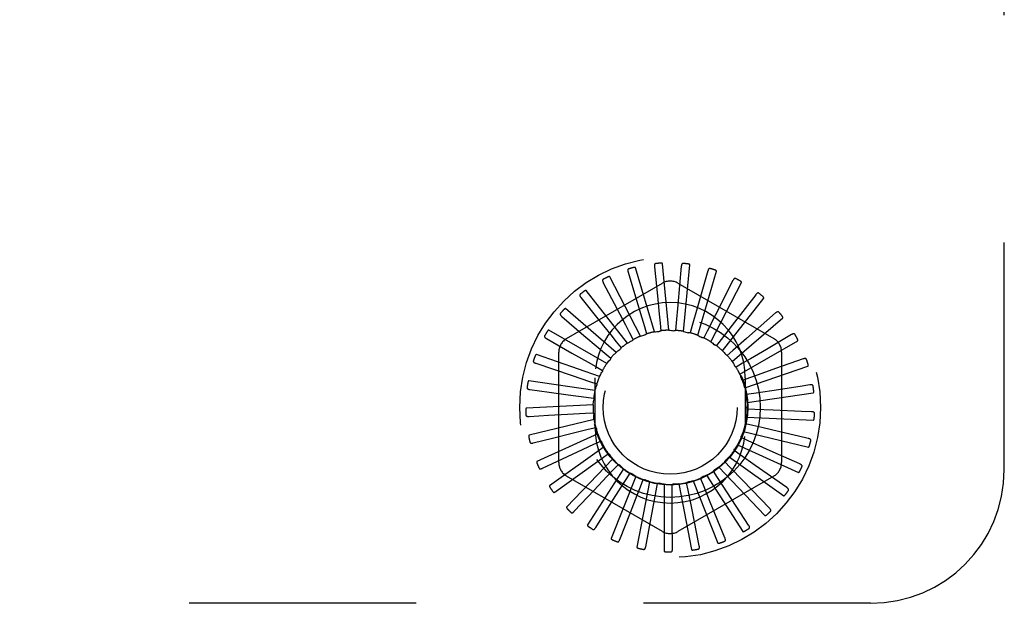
# Model space of a CAD drawing. Header units: inches. Extents: x 0 to 77.3, y 0 to 50.
# Tile 10 of 51: x 6.7 to 8.5, y 30.4 to 31.5. Entities that reach past the tile are written whole.
import ezdxf

# ---------------------------------------------------------------- set-up
doc = ezdxf.new("R2010")
doc.units = ezdxf.units.IN
doc.header["$LTSCALE"] = 4.25
doc.header["$MEASUREMENT"] = 0
doc.linetypes.add('HIDDEN', pattern=[0.2, 0.1, -0.1])
doc.layers.add('DEFAULT_2', color=8, linetype='HIDDEN')

msp = doc.modelspace()

# ---------------------------------------------------------------- linework, layer by layer
at = {"layer": 'DEFAULT_2', "color": 8, "linetype": 'HIDDEN'}
for p, q in [((8.505031, 30.620572), (8.505031, 32.370572)), ((7.850485, 30.878265), (7.815277, 30.998171)), ((7.850563, 31.000018), (7.856139, 30.945708)), ((7.87774, 30.881305), (7.865861, 31.005708)), ((7.900858, 31.000843), (7.894512, 30.929026)), ((7.905078, 30.879132), (7.916957, 31.003535)), ((7.824298, 30.870122), (7.767034, 30.981198)), ((7.801332, 30.98969), (7.817086, 30.937416)), ((7.950401, 30.992135), (7.930578, 30.922817)), ((7.93151, 30.871824), (7.966718, 30.991731)), ((7.686281, 30.865773), (7.865447, 30.969215)), ((7.754946, 30.970231), (7.780308, 30.921883)), ((7.894614, 30.969215), (8.073781, 30.865773)), ((7.956082, 30.859647), (8.013346, 30.970723)), ((7.9974, 30.974208), (7.964817, 30.909894)), ((7.713081, 30.942345), (7.747135, 30.899671)), ((7.800125, 30.85717), (7.722875, 30.955402)), ((8.040158, 30.94771), (7.995991, 30.890725)), ((7.894512, 30.929026), (7.891504, 30.895164)), ((7.977905, 30.843039), (8.055156, 30.941271)), ((7.67725, 30.90704), (7.718764, 30.871582)), ((7.778841, 30.839877), (7.684396, 30.921715)), ((7.930578, 30.922817), (7.921216, 30.890136)), ((7.964817, 30.909894), (7.949439, 30.879576)), ((8.077128, 30.9136), (8.022975, 30.866002)), ((7.831925, 30.888104), (7.836017, 30.874444)), ((7.861377, 30.894478), (7.862811, 30.880291)), ((7.891504, 30.895164), (7.890226, 30.880962)), ((7.921216, 30.890136), (7.917273, 30.876432)), ((7.995991, 30.890725), (7.975154, 30.863865)), ((7.996191, 30.822601), (8.090636, 30.904438)), ((7.761213, 30.818869), (7.652987, 30.881354)), ((7.804211, 30.87627), (7.810815, 30.863632)), ((7.949439, 30.879576), (7.942975, 30.866866)), ((8.106974, 30.873109), (8.059888, 30.845475)), ((7.648748, 30.865592), (7.696222, 30.838631)), ((7.779238, 30.859406), (7.788114, 30.848246)), ((7.808295, 30.861321), (7.808054, 30.861201)), ((7.975154, 30.863865), (7.966401, 30.852608)), ((8.022975, 30.866002), (7.99743, 30.843571)), ((8.010278, 30.799072), (8.118504, 30.861556)), ((7.74788, 30.794905), (7.629785, 30.835778)), ((7.671697, 30.63363), (7.671697, 30.840514)), ((7.757907, 30.83812), (7.768735, 30.828841)), ((7.99743, 30.843571), (7.986705, 30.834174)), ((8.088364, 30.840514), (8.088364, 30.63363)), ((7.628605, 30.819499), (7.696901, 30.7964)), ((8.015464, 30.819429), (8.003154, 30.812231)), ((8.019658, 30.773302), (8.137753, 30.814175)), ((8.128618, 30.827701), (8.077153, 30.809478)), ((7.696901, 30.7964), (7.729099, 30.785493)), ((7.740991, 30.813182), (7.753379, 30.80612)), ((7.739323, 30.76885), (7.615626, 30.786635)), ((7.729099, 30.785493), (7.7426, 30.780903)), ((7.739531, 30.698572), (7.739531, 30.792572)), ((8.028603, 30.792309), (8.015153, 30.787572)), ((8.020531, 30.792572), (8.020531, 30.698572)), ((8.141277, 30.779018), (8.122935, 30.776245)), ((7.617549, 30.770427), (7.653962, 30.765457)), ((7.653962, 30.765457), (7.688983, 30.76067)), ((7.688983, 30.76067), (7.722663, 30.756054)), ((8.036372, 30.763194), (8.022269, 30.761087)), ((8.023991, 30.746223), (8.147688, 30.764007)), ((8.069988, 30.768254), (8.036372, 30.763194)), ((8.122935, 30.776245), (8.069988, 30.768254)), ((7.735852, 30.741647), (7.611025, 30.7357)), ((7.722663, 30.756054), (7.736788, 30.754102)), ((7.61598, 30.720149), (7.652675, 30.72216)), ((7.652675, 30.72216), (7.687969, 30.724088)), ((7.687969, 30.724088), (7.721915, 30.725929)), ((7.721915, 30.725929), (7.736154, 30.726686)), ((8.03849, 30.733134), (8.024243, 30.733734)), ((8.072456, 30.731741), (8.03849, 30.733134)), ((8.125959, 30.729567), (8.072456, 30.731741)), ((8.144495, 30.728818), (8.125959, 30.729567)), ((7.737592, 30.714278), (7.616146, 30.684815)), ((8.034881, 30.703216), (8.021005, 30.706502)), ((8.023121, 30.718812), (8.147949, 30.712866)), ((7.744479, 30.687733), (7.630804, 30.635819)), ((7.659606, 30.679402), (7.693897, 30.687974)), ((7.693897, 30.687974), (7.726881, 30.696207)), ((7.726881, 30.696207), (7.740719, 30.699645)), ((8.01708, 30.692062), (8.138526, 30.6626)), ((8.120095, 30.683161), (8.085006, 30.691411)), ((7.623954, 30.670483), (7.659606, 30.679402)), ((7.706553, 30.653636), (7.737382, 30.667962)), ((7.737382, 30.667962), (7.75032, 30.673956)), ((8.006085, 30.666939), (8.119761, 30.615025)), ((8.025676, 30.674523), (8.012673, 30.680375)), ((8.138153, 30.678917), (8.120095, 30.683161)), ((7.641184, 30.623223), (7.706553, 30.653636)), ((7.756266, 30.662972), (7.65447, 30.590483)), ((7.753039, 30.642214), (7.764609, 30.650549)), ((8.011206, 30.64809), (7.999546, 30.656297)), ((8.039027, 30.628554), (8.011206, 30.64809)), ((8.122483, 30.631118), (8.072661, 30.653444)), ((7.772527, 30.640888), (7.686288, 30.550444)), ((7.773286, 30.619895), (7.783069, 30.630269)), ((7.991996, 30.624872), (7.982099, 30.635138)), ((7.990535, 30.64435), (8.092331, 30.571861)), ((7.667046, 30.580079), (7.711292, 30.612063)), ((7.792672, 30.622281), (7.725109, 30.517151)), ((7.797391, 30.601811), (7.805034, 30.613849)), ((7.968738, 30.60571), (7.960963, 30.617664)), ((7.97099, 30.625113), (8.057228, 30.534669)), ((8.015617, 30.600424), (7.991996, 30.624872)), ((8.09805, 30.587149), (8.039027, 30.628554)), ((7.865447, 30.504929), (7.686281, 30.608371)), ((7.815975, 30.607823), (7.769529, 30.491806)), ((7.841593, 30.598036), (7.817943, 30.475325)), ((7.824482, 30.588616), (7.829709, 30.601882)), ((7.853582, 30.580786), (7.856204, 30.594802)), ((7.868601, 30.593274), (7.868601, 30.468305)), ((7.883637, 30.578605), (7.883559, 30.592864)), ((8.073781, 30.608371), (7.894614, 30.504929)), ((7.896021, 30.59371), (7.919671, 30.470999)), ((7.913562, 30.582151), (7.910787, 30.596137)), ((7.922863, 30.599327), (7.96931, 30.483309)), ((7.942275, 30.591296), (7.936903, 30.604505)), ((7.948158, 30.609922), (8.015721, 30.504791)), ((7.987306, 30.577234), (7.968738, 30.60571)), ((8.065737, 30.548597), (8.015617, 30.600424)), ((7.700606, 30.542608), (7.738, 30.582388)), ((7.920216, 30.548813), (7.913562, 30.582151)), ((7.955118, 30.55982), (7.942275, 30.591296)), ((8.026712, 30.516858), (7.987306, 30.577234)), ((7.740651, 30.512166), (7.76984, 30.558304)), ((7.982385, 30.493078), (7.955118, 30.55982)), ((7.785733, 30.489852), (7.805664, 30.540681)), ((7.93436, 30.478117), (7.920216, 30.548813)), ((7.834224, 30.476474), (7.844175, 30.530156)), ((7.88437, 30.472515), (7.883982, 30.527109)), ((8.255031, 30.370572), (4.505031, 30.370572))]:
    msp.add_line(p, q, dxfattribs=at)
for points in [[(7.815277, 30.998171), (7.815198, 30.998325), (7.815087, 30.998452), (7.81494, 30.99855), (7.814767, 30.998625), (7.814577, 30.998681), (7.814373, 30.99872), (7.814159, 30.998745), (7.813935, 30.998759), (7.813701, 30.998762), (7.813457, 30.998756), (7.813206, 30.998742), (7.812946, 30.998719), (7.812679, 30.998689), (7.812404, 30.998651), (7.81212, 30.998606), (7.811827, 30.998554), (7.811517, 30.998492), (7.811207, 30.998424), (7.810911, 30.998354), (7.810625, 30.99828)], [(7.852703, 31.005956), (7.852251, 31.005865), (7.851852, 31.0057), (7.851507, 31.005457), (7.851216, 31.005151), (7.850983, 31.004797), (7.8508, 31.004394), (7.85066, 31.003947), (7.850561, 31.003462), (7.850498, 31.002945), (7.850465, 31.0024), (7.850457, 31.001834), (7.850473, 31.001246), (7.850508, 31.000641), (7.850563, 31.000018)], [(7.865861, 31.005708), (7.865813, 31.005873), (7.865728, 31.006018), (7.865602, 31.006142), (7.865448, 31.006248), (7.865272, 31.006339), (7.865079, 31.006416), (7.864875, 31.006482), (7.864658, 31.006538), (7.864429, 31.006585), (7.864189, 31.006626), (7.86394, 31.006659), (7.863681, 31.006686), (7.863414, 31.006707), (7.863137, 31.006722), (7.862851, 31.006732), (7.862554, 31.006736), (7.862241, 31.006734), (7.861923, 31.006727), (7.861613, 31.006713), (7.861306, 31.006694)], [(7.904086, 31.006269), (7.903623, 31.006265), (7.9032, 31.006178), (7.902815, 31.006005), (7.902471, 31.00576), (7.902175, 31.005456), (7.901919, 31.005095), (7.901698, 31.004683), (7.901509, 31.004225), (7.901348, 31.00373), (7.901213, 31.003201), (7.901098, 31.002646), (7.901003, 31.002066), (7.900922, 31.001466), (7.900858, 31.000843)], [(7.916957, 31.003535), (7.916941, 31.003707), (7.916884, 31.003866), (7.916784, 31.004012), (7.916651, 31.004145), (7.916496, 31.004267), (7.916321, 31.00438), (7.916132, 31.004483), (7.915929, 31.004579), (7.915713, 31.004669), (7.915484, 31.004754), (7.915245, 31.004834), (7.914995, 31.00491), (7.914737, 31.004981), (7.914467, 31.005048), (7.914187, 31.005112), (7.913895, 31.005172), (7.913591, 31.005229), (7.913272, 31.005282), (7.912939, 31.005331), (7.912592, 31.005375)], [(7.767034, 30.981198), (7.766927, 30.981334), (7.766794, 30.981438), (7.766631, 30.981506), (7.766447, 30.981547), (7.766251, 30.981566), (7.766043, 30.981565), (7.765828, 30.98155), (7.765605, 30.981521), (7.765374, 30.98148), (7.765136, 30.981428), (7.764892, 30.981366), (7.764641, 30.981295), (7.764385, 30.981215), (7.764122, 30.981126), (7.763852, 30.981028), (7.763574, 30.980921), (7.763286, 30.980804), (7.76299, 30.980677), (7.762683, 30.980537), (7.762366, 30.980386)], [(7.802312, 30.995926), (7.801884, 30.99575), (7.801523, 30.995513), (7.80123, 30.995209), (7.801002, 30.994854), (7.80084, 30.994461), (7.800737, 30.994031), (7.800685, 30.993566), (7.800679, 30.993071), (7.800714, 30.992552), (7.800785, 30.99201), (7.800885, 30.991452), (7.801012, 30.990878), (7.80116, 30.990291), (7.801332, 30.98969)], [(7.954596, 30.996852), (7.954142, 30.996935), (7.95371, 30.99693), (7.953299, 30.996833), (7.952915, 30.996658), (7.952567, 30.996415), (7.952247, 30.996109), (7.951952, 30.995746), (7.95168, 30.995333), (7.951428, 30.994877), (7.951195, 30.994383), (7.950978, 30.993859), (7.950774, 30.993308), (7.950582, 30.992734), (7.950401, 30.992135)], [(7.966718, 30.991731), (7.966735, 30.991903), (7.966709, 30.99207), (7.966639, 30.992232), (7.966534, 30.992388), (7.966404, 30.992538), (7.966254, 30.992681), (7.966088, 30.992818), (7.965906, 30.992951), (7.965711, 30.99308), (7.965503, 30.993207), (7.965283, 30.993331), (7.965052, 30.993452), (7.964811, 30.993571), (7.96456, 30.993688), (7.964297, 30.993804), (7.964022, 30.993918), (7.963728, 30.994034), (7.963431, 30.994144), (7.963143, 30.994245), (7.962861, 30.994338)], [(7.754728, 30.976539), (7.754341, 30.976286), (7.754032, 30.975985), (7.753801, 30.975631), (7.753645, 30.975239), (7.75356, 30.974823), (7.75354, 30.974381), (7.753577, 30.973914), (7.753665, 30.973427), (7.753798, 30.972923), (7.75397, 30.972405), (7.754174, 30.971876), (7.754407, 30.971336), (7.754664, 30.970788), (7.754946, 30.970231)], [(8.002412, 30.978046), (8.001982, 30.978213), (8.001557, 30.978291), (8.001135, 30.978273), (8.000725, 30.978173), (8.000337, 30.978001), (7.999965, 30.977761), (7.999607, 30.977461), (7.999261, 30.977106), (7.998928, 30.976706), (7.998606, 30.976265), (7.998293, 30.975792), (7.997989, 30.975289), (7.997691, 30.974762), (7.9974, 30.974208)], [(8.013346, 30.970723), (8.013395, 30.970889), (8.013402, 30.971058), (8.013363, 30.97123), (8.013289, 30.971404), (8.013191, 30.971575), (8.01307, 30.971744), (8.012933, 30.97191), (8.01278, 30.972075), (8.012613, 30.972239), (8.012432, 30.972403), (8.01224, 30.972566), (8.012036, 30.972729), (8.011822, 30.972891), (8.011597, 30.973053), (8.011361, 30.973217), (8.011112, 30.973381), (8.010851, 30.973547), (8.010575, 30.973715), (8.010283, 30.973884), (8.009976, 30.974055)], [(7.711672, 30.948498), (7.711341, 30.948176), (7.711094, 30.947822), (7.710935, 30.947431), (7.710855, 30.947016), (7.710851, 30.946592), (7.710914, 30.946154), (7.711039, 30.945703), (7.711218, 30.945241), (7.711444, 30.944772), (7.711711, 30.944296), (7.712011, 30.943815), (7.712342, 30.943329), (7.712698, 30.942839), (7.713081, 30.942345)], [(7.722875, 30.955402), (7.722744, 30.955515), (7.722594, 30.955592), (7.722421, 30.955628), (7.722232, 30.955633), (7.722036, 30.955614), (7.721832, 30.955575), (7.721624, 30.955519), (7.72141, 30.955448), (7.721192, 30.955365), (7.720968, 30.955269), (7.720739, 30.955161), (7.720507, 30.955044), (7.72027, 30.954916), (7.720029, 30.954779), (7.719782, 30.954632), (7.719529, 30.954474), (7.719265, 30.954302), (7.719002, 30.954124), (7.718753, 30.953949), (7.718515, 30.953773)], [(7.856139, 30.945708), (7.859669, 30.91122), (7.861377, 30.894478)], [(8.045806, 30.95053), (8.045415, 30.950776), (8.045012, 30.950932), (8.044594, 30.950995), (8.044173, 30.950975), (8.043759, 30.950879), (8.043349, 30.950714), (8.04294, 30.950486), (8.042533, 30.950204), (8.04213, 30.949874), (8.041731, 30.949502), (8.041334, 30.949097), (8.04094, 30.948661), (8.040548, 30.948199), (8.040158, 30.94771)], [(8.055156, 30.941271), (8.055235, 30.941424), (8.055274, 30.941589), (8.055268, 30.941766), (8.055229, 30.94195), (8.055164, 30.942136), (8.055078, 30.942325), (8.054974, 30.942514), (8.054855, 30.942705), (8.054722, 30.942898), (8.054576, 30.943093), (8.054418, 30.943289), (8.054249, 30.943488), (8.05407, 30.943688), (8.053879, 30.94389), (8.053678, 30.944095), (8.053465, 30.944303), (8.053236, 30.94452), (8.053001, 30.944733), (8.052772, 30.944933), (8.052546, 30.945123)], [(7.817086, 30.937416), (7.827079, 30.90422), (7.831925, 30.888104)], [(7.674702, 30.912816), (7.674438, 30.912438), (7.674263, 30.912044), (7.67418, 30.91163), (7.67418, 30.911207), (7.674256, 30.91079), (7.674401, 30.910372), (7.674609, 30.909952), (7.674871, 30.909532), (7.675182, 30.909114), (7.675535, 30.908697), (7.67592, 30.908281), (7.676337, 30.907867), (7.67678, 30.907453), (7.67725, 30.90704)], [(7.684396, 30.921715), (7.684246, 30.921801), (7.684084, 30.921848), (7.683907, 30.921851), (7.683721, 30.92182), (7.683532, 30.921764), (7.683339, 30.921687), (7.683145, 30.921593), (7.682949, 30.921483), (7.68275, 30.921359), (7.682548, 30.921223), (7.682344, 30.921074), (7.682138, 30.920914), (7.68193, 30.920745), (7.681719, 30.920564), (7.681505, 30.920373), (7.681286, 30.920171), (7.681063, 30.919956), (7.680835, 30.919727), (7.680601, 30.919483), (7.680363, 30.919224)], [(7.780308, 30.921883), (7.796403, 30.891178), (7.804211, 30.87627)], [(8.083207, 30.9153), (8.082869, 30.915615), (8.082504, 30.915845), (8.082105, 30.915985), (8.081688, 30.916045), (8.081264, 30.916029), (8.080829, 30.915945), (8.080385, 30.915799), (8.079932, 30.915598), (8.079474, 30.91535), (8.079011, 30.915061), (8.078545, 30.914738), (8.078076, 30.914385), (8.077603, 30.914006), (8.077128, 30.9136)], [(8.090636, 30.904438), (8.090743, 30.904574), (8.090812, 30.904728), (8.09084, 30.904903), (8.090836, 30.905091), (8.090808, 30.905286), (8.090759, 30.905488), (8.090693, 30.905693), (8.090612, 30.905903), (8.090518, 30.906118), (8.090412, 30.906337), (8.090294, 30.90656), (8.090165, 30.906787), (8.090027, 30.907017), (8.089878, 30.907251), (8.08972, 30.907491), (8.08955, 30.907736), (8.089369, 30.907987), (8.089175, 30.908246), (8.088966, 30.908513), (8.088742, 30.908788)], [(7.747135, 30.899671), (7.768749, 30.872566), (7.779238, 30.859406)], [(7.645153, 30.870781), (7.644965, 30.870359), (7.644867, 30.869938), (7.644865, 30.869516), (7.644945, 30.869101), (7.645099, 30.868706), (7.64532, 30.868323), (7.645604, 30.867951), (7.645941, 30.867588), (7.646326, 30.867237), (7.64675, 30.866894), (7.647208, 30.866559), (7.647696, 30.866231), (7.648208, 30.865909), (7.648748, 30.865592)], [(7.652987, 30.881354), (7.652824, 30.88141), (7.652656, 30.881425), (7.652481, 30.881395), (7.652305, 30.88133), (7.652129, 30.881239), (7.651954, 30.881126), (7.651782, 30.880997), (7.65161, 30.880852), (7.651438, 30.880693), (7.651266, 30.880521), (7.651094, 30.880337), (7.650922, 30.880141), (7.650749, 30.879935), (7.650576, 30.879718), (7.650402, 30.87949), (7.650226, 30.879249), (7.650048, 30.878996), (7.649867, 30.878728), (7.649683, 30.878443), (7.649497, 30.878143)], [(7.718764, 30.871582), (7.745118, 30.849057), (7.757907, 30.83812)], [(7.824298, 30.870122), (7.826425, 30.870786), (7.828559, 30.871417), (7.830699, 30.872015), (7.832846, 30.87258)], [(7.836017, 30.874444), (7.83557, 30.874013), (7.835086, 30.873627), (7.83456, 30.873285), (7.834006, 30.872993), (7.833436, 30.872759), (7.832846, 30.87258)], [(7.850485, 30.878265), (7.852699, 30.878514), (7.854914, 30.87873), (7.857129, 30.878912), (7.859344, 30.879061)], [(7.862811, 30.880291), (7.86229, 30.879952), (7.861742, 30.879665), (7.861161, 30.879429), (7.860561, 30.879247), (7.859957, 30.879125), (7.859344, 30.879061)], [(7.87774, 30.881305), (7.879961, 30.881131), (7.882177, 30.880924), (7.884386, 30.880683), (7.88659, 30.88041)], [(7.890226, 30.880962), (7.889651, 30.880728), (7.889058, 30.88055), (7.888443, 30.880428), (7.88782, 30.880363), (7.887204, 30.880357), (7.88659, 30.88041)], [(7.905078, 30.879132), (7.907226, 30.878541), (7.909362, 30.877918), (7.911486, 30.877264), (7.913598, 30.876578)], [(7.917273, 30.876432), (7.916664, 30.876311), (7.916049, 30.876248), (7.915421, 30.876245), (7.914797, 30.876299), (7.914191, 30.87641), (7.913598, 30.876578)], [(7.93151, 30.871824), (7.933508, 30.870837), (7.935487, 30.869822), (7.937449, 30.868777), (7.939393, 30.867704)], [(8.113265, 30.873627), (8.112994, 30.874001), (8.112678, 30.874296), (8.112313, 30.874509), (8.111914, 30.874647), (8.111495, 30.874712), (8.111052, 30.874711), (8.110588, 30.874652), (8.110106, 30.874541), (8.109609, 30.874384), (8.1091, 30.874187), (8.108581, 30.873958), (8.108053, 30.8737), (8.107518, 30.873417), (8.106974, 30.873109)], [(7.800125, 30.85717), (7.80143, 30.857875), (7.802741, 30.858567), (7.804059, 30.859246), (7.805384, 30.859911), (7.806716, 30.860563), (7.808054, 30.861201)], [(7.810815, 30.863632), (7.810487, 30.863162), (7.810119, 30.862723), (7.809711, 30.862314), (7.809268, 30.861941), (7.808797, 30.861611), (7.808295, 30.861321)], [(7.942975, 30.866866), (7.942353, 30.866862), (7.941737, 30.866917), (7.94112, 30.867032), (7.940518, 30.867204), (7.939944, 30.867427), (7.939393, 30.867704)], [(7.956082, 30.859647), (7.957857, 30.858299), (7.959608, 30.856927), (7.961337, 30.855531), (7.963043, 30.854109)], [(7.966401, 30.852608), (7.96579, 30.852722), (7.965195, 30.852892), (7.964612, 30.853122), (7.964052, 30.853405), (7.963531, 30.853733), (7.963043, 30.854109)], [(8.118504, 30.861556), (8.118635, 30.861669), (8.118732, 30.861808), (8.118793, 30.861974), (8.118824, 30.862159), (8.118834, 30.862356), (8.118824, 30.862564), (8.118798, 30.862778), (8.118758, 30.862999), (8.118707, 30.863228), (8.118643, 30.863463), (8.11857, 30.863704), (8.118486, 30.863951), (8.118394, 30.864204), (8.118293, 30.864462), (8.118182, 30.864727), (8.118062, 30.865), (8.117932, 30.865281), (8.11779, 30.865571), (8.117637, 30.865871), (8.117471, 30.866181)], [(7.629785, 30.835778), (7.629613, 30.835803), (7.629445, 30.835786), (7.62928, 30.835723), (7.629119, 30.835625), (7.628964, 30.835503), (7.628814, 30.835359), (7.628669, 30.8352), (7.628527, 30.835025), (7.628389, 30.834837), (7.628252, 30.834635), (7.628118, 30.834421), (7.627986, 30.834196), (7.627856, 30.833961), (7.627727, 30.833715), (7.627599, 30.833458), (7.627472, 30.833189), (7.627342, 30.832901), (7.627217, 30.832609), (7.627103, 30.832327), (7.626997, 30.83205)], [(7.696222, 30.838631), (7.726362, 30.821501), (7.740991, 30.813182)], [(7.778841, 30.839877), (7.780568, 30.841284), (7.782314, 30.842662), (7.784079, 30.844013), (7.785863, 30.845336)], [(7.788114, 30.848246), (7.787859, 30.847679), (7.787553, 30.847142), (7.787192, 30.846628), (7.786786, 30.846151), (7.786344, 30.845722), (7.785863, 30.845336)], [(7.977905, 30.843039), (7.979393, 30.84138), (7.980853, 30.839701), (7.982286, 30.838003), (7.983692, 30.836284)], [(7.986705, 30.834174), (7.986127, 30.834402), (7.985576, 30.834682), (7.985046, 30.835018), (7.98455, 30.835401), (7.9841, 30.835822), (7.983692, 30.836284)], [(8.059888, 30.845475), (8.029983, 30.827938), (8.015464, 30.819429)], [(7.624093, 30.823914), (7.623988, 30.823464), (7.623972, 30.823032), (7.62405, 30.822617), (7.624207, 30.822225), (7.624432, 30.821866), (7.624722, 30.821532), (7.625071, 30.82122), (7.625471, 30.820928), (7.625915, 30.820655), (7.626397, 30.820399), (7.62691, 30.820157), (7.627451, 30.819927), (7.628015, 30.819708), (7.628605, 30.819499)], [(7.761213, 30.818869), (7.762643, 30.820578), (7.764097, 30.822262), (7.765574, 30.823922), (7.767076, 30.825559)], [(7.768735, 30.828841), (7.768592, 30.828237), (7.768393, 30.827651), (7.768136, 30.827079), (7.767827, 30.826534), (7.767475, 30.826029), (7.767076, 30.825559)], [(7.996191, 30.822601), (7.997337, 30.820691), (7.998454, 30.818766), (7.99954, 30.816827), (8.000595, 30.814873)], [(8.003154, 30.812231), (8.00263, 30.812564), (8.002141, 30.812943), (8.001685, 30.813374), (8.00127, 30.813844), (8.000908, 30.814342), (8.000595, 30.814873)], [(8.134893, 30.82702), (8.134698, 30.827438), (8.134443, 30.827787), (8.134126, 30.828066), (8.13376, 30.828276), (8.133361, 30.828419), (8.132926, 30.828502), (8.132459, 30.828532), (8.131964, 30.828514), (8.131447, 30.828454), (8.13091, 30.828358), (8.130357, 30.828231), (8.12979, 30.828077), (8.12921, 30.827901), (8.128618, 30.827701)], [(8.137753, 30.814175), (8.137903, 30.814262), (8.138025, 30.814379), (8.138116, 30.814531), (8.138182, 30.814707), (8.138229, 30.814899), (8.138258, 30.815104), (8.138273, 30.815319), (8.138276, 30.815544), (8.138269, 30.815778), (8.138251, 30.816021), (8.138224, 30.816272), (8.138189, 30.81653), (8.138147, 30.816795), (8.138096, 30.817068), (8.138038, 30.81735), (8.137971, 30.81764), (8.137895, 30.817946), (8.137813, 30.818253), (8.137728, 30.818546), (8.13764, 30.818829)], [(7.74788, 30.794905), (7.748961, 30.796853), (7.75007, 30.798782), (7.751206, 30.800692), (7.752371, 30.802583)], [(7.753379, 30.80612), (7.753353, 30.805499), (7.753269, 30.804887), (7.753124, 30.804276), (7.752924, 30.803682), (7.752674, 30.80312), (7.752371, 30.802583)], [(8.010278, 30.799072), (8.011043, 30.796979), (8.011774, 30.794878), (8.012474, 30.792768), (8.01314, 30.79065)], [(8.077153, 30.809478), (8.04447, 30.797917), (8.028603, 30.792309)], [(7.615626, 30.786635), (7.615454, 30.786627), (7.615292, 30.786578), (7.615142, 30.786485), (7.615002, 30.786359), (7.614873, 30.78621), (7.614752, 30.78604), (7.61464, 30.785856), (7.614535, 30.785658), (7.614434, 30.785446), (7.614338, 30.785222), (7.614247, 30.784987), (7.61416, 30.784741), (7.614076, 30.784486), (7.613996, 30.78422), (7.613919, 30.783944), (7.613845, 30.783655), (7.613774, 30.783353), (7.613705, 30.783038), (7.613641, 30.782707), (7.61358, 30.782361)], [(7.739323, 30.76885), (7.740016, 30.770968), (7.74074, 30.773072), (7.741494, 30.775162), (7.742279, 30.777239)], [(7.7426, 30.780903), (7.742692, 30.780289), (7.742725, 30.779671), (7.742699, 30.779044), (7.742615, 30.778423), (7.742476, 30.777824), (7.742279, 30.777239)], [(8.015153, 30.787572), (8.014701, 30.787998), (8.014293, 30.788463), (8.013926, 30.788972), (8.013608, 30.789512), (8.013347, 30.790069), (8.01314, 30.79065)], [(8.14731, 30.777161), (8.147197, 30.777609), (8.147014, 30.778), (8.146755, 30.778333), (8.146436, 30.77861), (8.14607, 30.778825), (8.145659, 30.778989), (8.145206, 30.779107), (8.144717, 30.779183), (8.144198, 30.779222), (8.143652, 30.779229), (8.143085, 30.779209), (8.142499, 30.779166), (8.141897, 30.779102), (8.141277, 30.779018)], [(7.612283, 30.773908), (7.612265, 30.773446), (7.612331, 30.773019), (7.612486, 30.772626), (7.612714, 30.772272), (7.613004, 30.771961), (7.613352, 30.771688), (7.613753, 30.771448), (7.614201, 30.771237), (7.614689, 30.771053), (7.615211, 30.770893), (7.61576, 30.770752), (7.616334, 30.770629), (7.61693, 30.77052), (7.617549, 30.770427)], [(8.019658, 30.773302), (8.020013, 30.771102), (8.020334, 30.768901), (8.020621, 30.766697), (8.020874, 30.764491)], [(8.022269, 30.761087), (8.021905, 30.761591), (8.021593, 30.762125), (8.021329, 30.762694), (8.021119, 30.763284), (8.020968, 30.763881), (8.020874, 30.764491)], [(8.147688, 30.764007), (8.147852, 30.764064), (8.147993, 30.764156), (8.148111, 30.764288), (8.148209, 30.764448), (8.148292, 30.764628), (8.148359, 30.764824), (8.148415, 30.765032), (8.14846, 30.765253), (8.148497, 30.765484), (8.148526, 30.765726), (8.148547, 30.765977), (8.148562, 30.766238), (8.14857, 30.766506), (8.148572, 30.766784), (8.148568, 30.767071), (8.148557, 30.767369), (8.148541, 30.767678), (8.148518, 30.768), (8.148486, 30.768336), (8.148447, 30.768686)], [(7.735852, 30.741647), (7.736131, 30.743857), (7.736444, 30.74606), (7.736789, 30.748256), (7.737167, 30.750444)], [(7.736788, 30.754102), (7.736995, 30.753517), (7.737145, 30.752916), (7.737237, 30.752296), (7.737272, 30.75167), (7.737249, 30.751055), (7.737167, 30.750444)], [(8.023991, 30.746223), (8.023923, 30.743996), (8.023822, 30.741773), (8.023687, 30.739555), (8.023518, 30.737341)], [(7.611025, 30.7357), (7.610857, 30.73566), (7.610707, 30.735582), (7.610577, 30.735462), (7.610464, 30.735311), (7.610365, 30.73514), (7.610279, 30.734951), (7.610204, 30.734749), (7.610137, 30.734534), (7.610079, 30.734308), (7.610027, 30.73407), (7.609982, 30.733821), (7.609943, 30.733563), (7.609909, 30.733297), (7.609881, 30.733021), (7.609858, 30.732735), (7.60984, 30.732437), (7.609827, 30.732122), (7.609819, 30.731805), (7.609818, 30.7315), (7.609823, 30.731204)], [(7.61015, 30.72257), (7.61022, 30.722114), (7.610366, 30.721707), (7.610592, 30.721351), (7.610884, 30.721045), (7.611227, 30.720796), (7.61162, 30.720593), (7.61206, 30.720433), (7.612539, 30.720311), (7.613053, 30.720223), (7.613596, 30.720164), (7.614161, 30.72013), (7.614749, 30.720118), (7.615355, 30.720124), (7.61598, 30.720149)], [(7.736154, 30.726686), (7.736468, 30.72615), (7.736728, 30.725589), (7.736937, 30.724997), (7.73709, 30.724389), (7.737183, 30.72378), (7.737218, 30.723165)], [(7.737592, 30.714278), (7.737448, 30.716501), (7.737337, 30.718724), (7.737261, 30.720945), (7.737218, 30.723165)], [(8.024243, 30.733734), (8.023982, 30.734298), (8.023776, 30.734881), (8.023624, 30.73549), (8.02353, 30.73611), (8.023495, 30.736724), (8.023518, 30.73734)], [(8.150067, 30.725853), (8.150041, 30.726315), (8.149935, 30.726733), (8.149743, 30.72711), (8.149482, 30.727441), (8.149164, 30.727723), (8.148792, 30.727961), (8.14837, 30.728163), (8.147904, 30.72833), (8.147401, 30.728466), (8.146866, 30.728576), (8.146306, 30.728664), (8.145722, 30.728732), (8.145119, 30.728784), (8.144495, 30.728818)], [(8.021005, 30.706502), (8.020855, 30.707105), (8.020763, 30.707717), (8.02073, 30.708343), (8.020755, 30.708969), (8.020837, 30.70958), (8.020976, 30.71018)], [(8.023121, 30.718812), (8.022633, 30.716639), (8.022113, 30.714475), (8.021561, 30.712323), (8.020976, 30.71018)], [(8.085006, 30.691411), (8.051261, 30.699356), (8.034881, 30.703216)], [(8.147949, 30.712866), (8.14812, 30.712891), (8.148276, 30.712954), (8.148417, 30.713062), (8.148544, 30.7132), (8.148659, 30.713361), (8.148762, 30.713541), (8.148857, 30.713735), (8.148943, 30.713943), (8.149023, 30.714163), (8.149097, 30.714395), (8.149165, 30.714638), (8.149229, 30.714891), (8.149288, 30.715153), (8.149342, 30.715425), (8.149392, 30.715708), (8.149438, 30.716002), (8.149481, 30.716309), (8.149519, 30.71663), (8.149552, 30.716968), (8.14958, 30.717322)], [(7.616146, 30.684815), (7.615988, 30.684744), (7.615856, 30.684639), (7.615751, 30.684496), (7.615668, 30.684327), (7.615604, 30.684141), (7.615555, 30.683938), (7.615519, 30.683726), (7.615495, 30.683503), (7.61548, 30.683269), (7.615475, 30.683025), (7.615477, 30.682773), (7.615488, 30.682512), (7.615505, 30.682244), (7.61553, 30.681968), (7.615561, 30.681683), (7.6156, 30.681387), (7.615645, 30.68108), (7.615699, 30.680762), (7.615762, 30.68043), (7.615835, 30.680085)], [(7.740719, 30.699645), (7.741129, 30.699178), (7.741491, 30.698676), (7.741808, 30.698134), (7.742073, 30.697567), (7.74228, 30.696987), (7.742431, 30.696389)], [(7.744479, 30.687733), (7.743917, 30.689889), (7.743388, 30.69205), (7.742893, 30.694217), (7.742431, 30.696389)], [(8.01708, 30.692062), (8.016189, 30.69002), (8.015269, 30.687994), (8.014319, 30.685985), (8.01334, 30.683992)], [(7.617772, 30.671758), (7.617927, 30.671322), (7.618147, 30.670951), (7.618436, 30.670643), (7.61878, 30.670399), (7.619165, 30.670218), (7.619589, 30.670094), (7.620051, 30.67002), (7.620545, 30.669991), (7.621066, 30.670002), (7.62161, 30.670047), (7.622172, 30.67012), (7.622752, 30.670219), (7.623345, 30.67034), (7.623954, 30.670483)], [(7.75032, 30.673956), (7.750811, 30.673575), (7.751261, 30.673151), (7.751675, 30.672679), (7.752042, 30.672172), (7.752355, 30.671641), (7.752617, 30.671083)], [(7.756266, 30.662972), (7.755306, 30.664982), (7.754378, 30.667004), (7.753482, 30.669038), (7.752617, 30.671083)], [(8.006085, 30.666939), (8.004824, 30.665102), (8.003537, 30.663287), (8.002224, 30.661494), (8.000885, 30.659723)], [(8.012673, 30.680375), (8.012639, 30.680995), (8.012665, 30.681613), (8.012751, 30.682235), (8.012893, 30.682845), (8.013089, 30.683429), (8.01334, 30.683992)], [(8.072661, 30.653444), (8.041029, 30.667632), (8.025676, 30.674523)], [(8.143064, 30.674952), (8.143126, 30.67541), (8.143101, 30.67584), (8.142984, 30.676246), (8.14279, 30.676621), (8.142532, 30.676958), (8.142211, 30.677262), (8.141834, 30.67754), (8.141408, 30.677792), (8.140941, 30.678022), (8.140437, 30.678231), (8.139903, 30.678423), (8.139343, 30.678601), (8.13876, 30.678766), (8.138153, 30.678917)], [(8.138526, 30.6626), (8.138699, 30.662591), (8.138864, 30.662624), (8.139023, 30.662703), (8.139174, 30.662815), (8.139317, 30.662951), (8.139453, 30.663109), (8.139582, 30.663281), (8.139706, 30.663469), (8.139826, 30.66367), (8.139943, 30.663884), (8.140056, 30.664109), (8.140166, 30.664345), (8.140273, 30.664592), (8.140378, 30.664849), (8.140481, 30.665117), (8.140582, 30.665397), (8.140684, 30.665696), (8.14078, 30.665998), (8.140867, 30.666289), (8.140946, 30.666573)], [(7.764609, 30.650549), (7.765163, 30.650268), (7.765685, 30.649936), (7.766181, 30.649551), (7.766638, 30.649123), (7.767045, 30.648661), (7.767408, 30.648162)], [(7.772527, 30.640888), (7.771203, 30.642681), (7.769909, 30.644491), (7.768644, 30.646318), (7.767408, 30.648162)], [(7.999546, 30.656297), (7.99963, 30.656912), (7.999772, 30.657514), (7.999974, 30.658108), (8.00023, 30.658681), (8.000533, 30.659217), (8.000885, 30.659723)], [(7.630804, 30.635819), (7.630663, 30.635719), (7.630553, 30.635591), (7.630477, 30.635431), (7.630428, 30.63525), (7.6304, 30.635054), (7.63039, 30.634846), (7.630395, 30.634631), (7.630414, 30.634407), (7.630443, 30.634175), (7.630484, 30.633935), (7.630534, 30.633687), (7.630594, 30.633433), (7.630662, 30.633173), (7.630738, 30.632907), (7.630823, 30.632632), (7.630917, 30.632349), (7.631019, 30.632057), (7.631133, 30.631754), (7.631258, 30.63144), (7.631394, 30.631114)], [(7.711292, 30.612063), (7.739395, 30.632363), (7.753039, 30.642214)], [(7.783069, 30.630269), (7.783671, 30.630095), (7.784246, 30.629869), (7.784799, 30.629589), (7.785322, 30.629258), (7.785812, 30.628881), (7.786269, 30.628455)], [(7.982099, 30.635138), (7.982299, 30.635727), (7.982552, 30.636291), (7.982863, 30.636836), (7.983222, 30.637349), (7.983621, 30.637819), (7.984063, 30.638248)], [(7.990535, 30.64435), (7.988949, 30.642785), (7.987341, 30.641247), (7.985713, 30.639735), (7.984063, 30.638248)], [(8.126555, 30.626294), (8.126702, 30.626733), (8.126759, 30.627161), (8.126721, 30.627581), (8.126602, 30.627986), (8.126411, 30.628365), (8.126154, 30.628725), (8.125837, 30.629069), (8.125466, 30.629398), (8.12505, 30.629711), (8.124595, 30.630012), (8.124108, 30.630302), (8.123591, 30.630582), (8.12305, 30.630854), (8.122483, 30.631118)], [(7.634872, 30.623305), (7.635107, 30.622907), (7.635393, 30.622584), (7.635735, 30.622337), (7.636119, 30.622162), (7.636531, 30.622057), (7.636971, 30.622016), (7.637439, 30.62203), (7.63793, 30.622095), (7.638439, 30.622204), (7.638965, 30.622352), (7.639503, 30.62253), (7.640053, 30.622737), (7.640613, 30.622967), (7.641184, 30.623223)], [(7.738, 30.582388), (7.761752, 30.60764), (7.773286, 30.619895)], [(7.792672, 30.622281), (7.791034, 30.623791), (7.78942, 30.625323), (7.787832, 30.626878), (7.786269, 30.628455)], [(7.805034, 30.613849), (7.805653, 30.613793), (7.806261, 30.61368), (7.806864, 30.613507), (7.807448, 30.613279), (7.807998, 30.613002), (7.80852, 30.612673)], [(7.815975, 30.607823), (7.81408, 30.608995), (7.812206, 30.610194), (7.810353, 30.61142), (7.80852, 30.612673)], [(7.960963, 30.617664), (7.961271, 30.618204), (7.961627, 30.61871), (7.962035, 30.619186), (7.962485, 30.619622), (7.962965, 30.620008), (7.963481, 30.620346)], [(7.97099, 30.625113), (7.969139, 30.623878), (7.96727, 30.622672), (7.965384, 30.621494), (7.963481, 30.620346)], [(8.119761, 30.615025), (8.119929, 30.614984), (8.120098, 30.614985), (8.120268, 30.615032), (8.120438, 30.615114), (8.120604, 30.615221), (8.120767, 30.615349), (8.120927, 30.615494), (8.121084, 30.615655), (8.12124, 30.61583), (8.121395, 30.616017), (8.121549, 30.616217), (8.121702, 30.616429), (8.121854, 30.61665), (8.122005, 30.616883), (8.122157, 30.617126), (8.122309, 30.617382), (8.122463, 30.617652), (8.122618, 30.617935), (8.122773, 30.618235), (8.122928, 30.618549)], [(7.76984, 30.558304), (7.788385, 30.587595), (7.797391, 30.601811)], [(7.829709, 30.601882), (7.830327, 30.601945), (7.830946, 30.601949), (7.831571, 30.601893), (7.832187, 30.601779), (7.83278, 30.601612), (7.833354, 30.601388)], [(7.841593, 30.598036), (7.839511, 30.598829), (7.837444, 30.599651), (7.835392, 30.600505), (7.833354, 30.601388)], [(7.856204, 30.594802), (7.856799, 30.594981), (7.857405, 30.595102), (7.85803, 30.595165), (7.858656, 30.59517), (7.85927, 30.595117), (7.859876, 30.595006)], [(7.868601, 30.593274), (7.866406, 30.593658), (7.86422, 30.594075), (7.862044, 30.594524), (7.859876, 30.595006)], [(7.883559, 30.592864), (7.884109, 30.593152), (7.884682, 30.593385), (7.885283, 30.593565), (7.885897, 30.593689), (7.88651, 30.593753), (7.887126, 30.593759)], [(7.896021, 30.59371), (7.893793, 30.593672), (7.891568, 30.593667), (7.889346, 30.593696), (7.887127, 30.593759)], [(7.910787, 30.596137), (7.911273, 30.596525), (7.911791, 30.596862), (7.912347, 30.597153), (7.912927, 30.597391), (7.913516, 30.59757), (7.91412, 30.597692)], [(7.922863, 30.599327), (7.920683, 30.598868), (7.918499, 30.598442), (7.916312, 30.59805), (7.91412, 30.597692)], [(7.936903, 30.604505), (7.937307, 30.604977), (7.937752, 30.605407), (7.938243, 30.605797), (7.938767, 30.60614), (7.939312, 30.606428), (7.939882, 30.606662)], [(7.948158, 30.609922), (7.946104, 30.609059), (7.94404, 30.608228), (7.941966, 30.607429), (7.939882, 30.606662)], [(7.65447, 30.590483), (7.65435, 30.590358), (7.654267, 30.590211), (7.654222, 30.59004), (7.654208, 30.589852), (7.654218, 30.589655), (7.654248, 30.589449), (7.654293, 30.589238), (7.654354, 30.589022), (7.654427, 30.588799), (7.654512, 30.588571), (7.654609, 30.588338), (7.654715, 30.5881), (7.654831, 30.587858), (7.654956, 30.58761), (7.655092, 30.587357), (7.655237, 30.587097), (7.655397, 30.586825), (7.655562, 30.586553), (7.655726, 30.586296), (7.65589, 30.586049)], [(7.660832, 30.578965), (7.661138, 30.578618), (7.661481, 30.578354), (7.661864, 30.578177), (7.662274, 30.578078), (7.662698, 30.578053), (7.663138, 30.578096), (7.663595, 30.578199), (7.664064, 30.578355), (7.664544, 30.578559), (7.665032, 30.578803), (7.665527, 30.57908), (7.666028, 30.579387), (7.666534, 30.579719), (7.667046, 30.580079)], [(7.805664, 30.540681), (7.81833, 30.572952), (7.824482, 30.588616)], [(7.844175, 30.530156), (7.850505, 30.564241), (7.853582, 30.580786)], [(7.883982, 30.527109), (7.883747, 30.561776), (7.883637, 30.578605)], [(8.092331, 30.571861), (8.092488, 30.571789), (8.092654, 30.571758), (8.092831, 30.571772), (8.093013, 30.57182), (8.093196, 30.571894), (8.093381, 30.571989), (8.093565, 30.572101), (8.093749, 30.572229), (8.093936, 30.572371), (8.094123, 30.572527), (8.094312, 30.572694), (8.094503, 30.572872), (8.094694, 30.573061), (8.094886, 30.573261), (8.095082, 30.573471), (8.09528, 30.573694), (8.095485, 30.573933), (8.095687, 30.574178), (8.095876, 30.574417), (8.096056, 30.574654)], [(8.101135, 30.581641), (8.101362, 30.582044), (8.101499, 30.582453), (8.101542, 30.582874), (8.101501, 30.583294), (8.101386, 30.583702), (8.101202, 30.584104), (8.100955, 30.584502), (8.100654, 30.584894), (8.100304, 30.585281), (8.099914, 30.585663), (8.099491, 30.58604), (8.099036, 30.586412), (8.098557, 30.586782), (8.09805, 30.587149)], [(7.686288, 30.550444), (7.686195, 30.550299), (7.68614, 30.550139), (7.686129, 30.549962), (7.686151, 30.549775), (7.686197, 30.549583), (7.686266, 30.549387), (7.68635, 30.549189), (7.686451, 30.548988), (7.686565, 30.548783), (7.686692, 30.548575), (7.68683, 30.548365), (7.68698, 30.548151), (7.68714, 30.547935), (7.68731, 30.547716), (7.68749, 30.547492), (7.687682, 30.547265), (7.687887, 30.547031), (7.688104, 30.546793), (7.688336, 30.546548), (7.688582, 30.546298)], [(7.694716, 30.540338), (7.695082, 30.540056), (7.695468, 30.539862), (7.695878, 30.53976), (7.696299, 30.53974), (7.69672, 30.539796), (7.697144, 30.539921), (7.697573, 30.540109), (7.698004, 30.540351), (7.698437, 30.540642), (7.69887, 30.540974), (7.699303, 30.54134), (7.699737, 30.541736), (7.700171, 30.542158), (7.700606, 30.542608)], [(8.067724, 30.542606), (8.068023, 30.542958), (8.068235, 30.543334), (8.068357, 30.543739), (8.068396, 30.544159), (8.06836, 30.544582), (8.068256, 30.545011), (8.068089, 30.545449), (8.067867, 30.545891), (8.067597, 30.546337), (8.067286, 30.546786), (8.066942, 30.547236), (8.066566, 30.547688), (8.066165, 30.548142), (8.065737, 30.548597)], [(8.057228, 30.534669), (8.057369, 30.534568), (8.057526, 30.534506), (8.057702, 30.534487), (8.05789, 30.5345), (8.058084, 30.534537), (8.058283, 30.534596), (8.058485, 30.534671), (8.058691, 30.534762), (8.0589, 30.534866), (8.059114, 30.534983), (8.059331, 30.535111), (8.059552, 30.535251), (8.059775, 30.5354), (8.060002, 30.535559), (8.060234, 30.535729), (8.06047, 30.53591), (8.060713, 30.536103), (8.060962, 30.536309), (8.061218, 30.53653), (8.06148, 30.536765)], [(7.725109, 30.517151), (7.725044, 30.51699), (7.725022, 30.516823), (7.725044, 30.516647), (7.725101, 30.516468), (7.725183, 30.516288), (7.725287, 30.516108), (7.725407, 30.51593), (7.725544, 30.515751), (7.725695, 30.515572), (7.725859, 30.515392), (7.726035, 30.515211), (7.726222, 30.51503), (7.72642, 30.514848), (7.726628, 30.514665), (7.726848, 30.51448), (7.72708, 30.514293), (7.727329, 30.514099), (7.727583, 30.513909), (7.72783, 30.513731), (7.728074, 30.513564)], [(7.735297, 30.508822), (7.73571, 30.508614), (7.736125, 30.508497), (7.736547, 30.508474), (7.736965, 30.508535), (7.737367, 30.50867), (7.73776, 30.508873), (7.738146, 30.509138), (7.738523, 30.509458), (7.738893, 30.509825), (7.739256, 30.510233), (7.739612, 30.510674), (7.739963, 30.511145), (7.740309, 30.511642), (7.740651, 30.512166)], [(8.015721, 30.504791), (8.01584, 30.504666), (8.015983, 30.504576), (8.016152, 30.504523), (8.016339, 30.5045), (8.016536, 30.5045), (8.016743, 30.50452), (8.016956, 30.504556), (8.017175, 30.504606), (8.0174, 30.504669), (8.017632, 30.504743), (8.01787, 30.504828), (8.018113, 30.504923), (8.01836, 30.505027), (8.018613, 30.505141), (8.018873, 30.505264), (8.01914, 30.505397), (8.019414, 30.50554), (8.019698, 30.505695), (8.019992, 30.505864), (8.020296, 30.506047)], [(8.027529, 30.510599), (8.02789, 30.510888), (8.028169, 30.511217), (8.028365, 30.511592), (8.028483, 30.511997), (8.028528, 30.512419), (8.028506, 30.512861), (8.028425, 30.513322), (8.028291, 30.513798), (8.028111, 30.514287), (8.02789, 30.514786), (8.027637, 30.515293), (8.027354, 30.515808), (8.027046, 30.51633), (8.026712, 30.516858)], [(7.769529, 30.491806), (7.769496, 30.491636), (7.769505, 30.491467), (7.76956, 30.491299), (7.76965, 30.491134), (7.769764, 30.490973), (7.769901, 30.490816), (7.770053, 30.490664), (7.770221, 30.490514), (7.770403, 30.490367), (7.770598, 30.490221), (7.770805, 30.490077), (7.771023, 30.489934), (7.771252, 30.489793), (7.771491, 30.489652), (7.771742, 30.489512), (7.772005, 30.489372), (7.772281, 30.489232), (7.772572, 30.489091), (7.77288, 30.48895), (7.773203, 30.488808)], [(7.781108, 30.485556), (7.781553, 30.48543), (7.781984, 30.485393), (7.782402, 30.485451), (7.782801, 30.485589), (7.783171, 30.485798), (7.783518, 30.486072), (7.783846, 30.486405), (7.784157, 30.486791), (7.78445, 30.487221), (7.784729, 30.48769), (7.784995, 30.488191), (7.785251, 30.48872), (7.785497, 30.489274), (7.785733, 30.489852)], [(7.96931, 30.483309), (7.969403, 30.483164), (7.969526, 30.483048), (7.969682, 30.482965), (7.969861, 30.482907), (7.970055, 30.482869), (7.970262, 30.48285), (7.970477, 30.482845), (7.970702, 30.482852), (7.970935, 30.482871), (7.971177, 30.4829), (7.971426, 30.482939), (7.971683, 30.482986), (7.971946, 30.483042), (7.972216, 30.483105), (7.972494, 30.483177), (7.972781, 30.483257), (7.973083, 30.483348), (7.973386, 30.483444), (7.973673, 30.483543), (7.97395, 30.483644)], [(7.982004, 30.486778), (7.982412, 30.486993), (7.982749, 30.487263), (7.983012, 30.487594), (7.983205, 30.487969), (7.983329, 30.488375), (7.983391, 30.488813), (7.983399, 30.489281), (7.983357, 30.489774), (7.983273, 30.490288), (7.98315, 30.49082), (7.982998, 30.491366), (7.982817, 30.491926), (7.982614, 30.492496), (7.982385, 30.493078)], [(7.817943, 30.475325), (7.817943, 30.475152), (7.817983, 30.474989), (7.818069, 30.474834), (7.818189, 30.474689), (7.818332, 30.474552), (7.818495, 30.474424), (7.818674, 30.474303), (7.818867, 30.474188), (7.819073, 30.474078), (7.819292, 30.473972), (7.819523, 30.473869), (7.819764, 30.47377), (7.820015, 30.473675), (7.820277, 30.473582), (7.82055, 30.473492), (7.820835, 30.473405), (7.821132, 30.473319), (7.821445, 30.473235), (7.821773, 30.473155), (7.822117, 30.473077)], [(7.830497, 30.47138), (7.830957, 30.47134), (7.831386, 30.471386), (7.831786, 30.471522), (7.832151, 30.471733), (7.832475, 30.472008), (7.832764, 30.472342), (7.833024, 30.472732), (7.833255, 30.473169), (7.833462, 30.473647), (7.833647, 30.474161), (7.833814, 30.474703), (7.833964, 30.475271), (7.834101, 30.475861), (7.834224, 30.476474)], [(7.868601, 30.468305), (7.868633, 30.468136), (7.868704, 30.467983), (7.868817, 30.467848), (7.868961, 30.467728), (7.869127, 30.467621), (7.869311, 30.467526), (7.869509, 30.467441), (7.869719, 30.467365), (7.869942, 30.467295), (7.870177, 30.467233), (7.870422, 30.467176), (7.870677, 30.467124), (7.870941, 30.467078), (7.871214, 30.467037), (7.871498, 30.467), (7.871793, 30.466967), (7.872108, 30.466939), (7.872422, 30.466917), (7.872717, 30.466901), (7.873, 30.466892)], [(7.881674, 30.466807), (7.882133, 30.466855), (7.882546, 30.466981), (7.882913, 30.46719), (7.883232, 30.467467), (7.883498, 30.467798), (7.883719, 30.468181), (7.8839, 30.468613), (7.884044, 30.469086), (7.884157, 30.469595), (7.884241, 30.470134), (7.884303, 30.470698), (7.884343, 30.471284), (7.884366, 30.471889), (7.88437, 30.472515)], [(7.919671, 30.470999), (7.919736, 30.470838), (7.919834, 30.470702), (7.919972, 30.47059), (7.920136, 30.470499), (7.92032, 30.470426), (7.92052, 30.470368), (7.92073, 30.470322), (7.920952, 30.470287), (7.921185, 30.470261), (7.921428, 30.470244), (7.92168, 30.470235), (7.921941, 30.470232), (7.922209, 30.470237), (7.922486, 30.470248), (7.922773, 30.470266), (7.92307, 30.470291), (7.923379, 30.470322), (7.923699, 30.47036), (7.924033, 30.470408), (7.924379, 30.470463)], [(7.932792, 30.472002), (7.933234, 30.472136), (7.933616, 30.472338), (7.933937, 30.472613), (7.934197, 30.472945), (7.934396, 30.47332), (7.93454, 30.473738), (7.934636, 30.474196), (7.934689, 30.474689), (7.934703, 30.475209), (7.934684, 30.475755), (7.934637, 30.47632), (7.934566, 30.476903), (7.934474, 30.477502), (7.93436, 30.478117)]]:
    msp.add_lwpolyline(points, dxfattribs=at)
for radius in [0.28125, 0.1685, 0.14525, 0.12525]:
    msp.add_circle((7.880031, 30.737072), radius, dxfattribs=at)
for centre, radius, start, end in [((7.880031, 30.737072), 0.27027, 104.880292, 106.711913), ((7.880031, 30.737072), 0.27027, 93.972746, 95.803132), ((7.880031, 30.737072), 0.27027, 83.080423, 84.893519), ((7.880031, 30.737072), 0.27027, 115.808058, 117.621099), ((7.880031, 30.737072), 0.27027, 72.153276, 73.98476), ((7.880031, 30.943956), 0.029167, 60, 120), ((7.880031, 30.737072), 0.27027, 61.262711, 63.075659), ((7.880031, 30.737072), 0.27027, 126.698632, 128.530233), ((7.880031, 30.737072), 0.27027, 50.334615, 52.166451), ((7.880031, 30.792572), 0.1405, 0, 180), ((7.880031, 30.737072), 0.27027, 137.626479, 139.439202), ((7.880031, 30.737072), 0.27027, 39.445696, 41.25754), ((7.880031, 30.737072), 0.27027, 148.536238, 150.348441), ((7.880031, 30.737072), 0.144251, 112.728009, 118.674256), ((7.880031, 30.737072), 0.144251, 101.818918, 107.765165), ((7.880031, 30.737072), 0.144251, 90.909827, 96.856074), ((7.880031, 30.737072), 0.144251, 80.000736, 85.946983), ((7.880031, 30.737072), 0.144251, 69.091645, 75.037892), ((7.880031, 30.737072), 0.27027, 28.535285, 30.348303), ((7.700864, 30.840514), 0.029167, 120, 180), ((7.880031, 30.737072), 0.144251, 123.6371, 129.583347), ((7.880031, 30.737072), 0.144251, 58.182554, 64.128801), ((7.880031, 30.737072), 0.144251, 47.273463, 53.21971), ((8.059197, 30.840514), 0.029167, 0, 60), ((7.880031, 30.737072), 0.27027, 159.425912, 161.257378), ((7.880031, 30.737072), 0.144251, 134.546191, 140.492437), ((7.880031, 30.737072), 0.144251, 36.364372, 42.310619), ((7.880031, 30.737072), 0.144251, 145.455282, 151.401528), ((7.880031, 30.737072), 0.27027, 17.607887, 19.439281), ((7.880031, 30.737072), 0.144251, 25.455282, 31.401528), ((7.880031, 30.737072), 0.27027, 170.353433, 172.16654), ((7.880031, 30.737072), 0.144251, 156.364372, 162.310619), ((7.880031, 30.737072), 0.144251, 14.546191, 20.492437), ((7.880031, 30.737072), 0.27027, 6.717386, 8.530218), ((7.880031, 30.737072), 0.144251, 167.273463, 173.21971), ((7.880031, 30.737072), 0.144251, 3.6371, 9.583347), ((7.880031, 30.737072), 0.144251, 178.182554, 184.128801), ((7.880031, 30.737072), 0.27027, 181.24396, 183.075702), ((7.880031, 30.737072), 0.144251, 352.728009, 358.674256), ((7.880031, 30.737072), 0.27027, 355.809474, 357.620993), ((7.880031, 30.737072), 0.144251, 189.091645, 195.037892), ((7.880031, 30.737072), 0.144251, 341.818918, 347.765165), ((7.880031, 30.698572), 0.1405, 180, 360), ((7.880031, 30.737072), 0.144251, 200.000736, 205.946983), ((7.880031, 30.737072), 0.27027, 192.172157, 193.984638), ((7.880031, 30.737072), 0.144251, 330.909827, 336.856074), ((7.880031, 30.737072), 0.27027, 344.879826, 346.712086), ((7.880031, 30.737072), 0.144251, 210.909827, 216.856074), ((7.880031, 30.737072), 0.144251, 320.000736, 325.946983), ((7.880031, 30.737072), 0.27027, 203.081511, 204.893888), ((7.700864, 30.63363), 0.029167, 180, 240), ((7.880031, 30.737072), 0.144251, 221.818918, 227.765165), ((7.880031, 30.737072), 0.144251, 309.091645, 315.037892), ((8.059197, 30.63363), 0.029167, 300, 360), ((7.880031, 30.737072), 0.144251, 232.728009, 238.674256), ((7.880031, 30.737072), 0.144251, 298.182554, 304.128801), ((7.880031, 30.737072), 0.27027, 333.989761, 335.802861), ((8.255031, 30.620572), 0.25, 270, 360), ((7.880031, 30.737072), 0.144251, 243.6371, 249.583347), ((7.880031, 30.737072), 0.144251, 254.546191, 260.492437), ((7.880031, 30.737072), 0.144251, 265.455282, 271.401528), ((7.880031, 30.737072), 0.144251, 276.364372, 282.310619), ((7.880031, 30.737072), 0.144251, 287.273463, 293.21971), ((7.880031, 30.737072), 0.27027, 213.971477, 215.802847), ((7.880031, 30.737072), 0.27027, 323.06246, 324.893799), ((7.880031, 30.737072), 0.27027, 224.898839, 226.711979), ((7.880031, 30.737072), 0.27027, 312.172081, 313.984776), ((7.880031, 30.737072), 0.27027, 235.789265, 237.621167), ((7.880031, 30.530188), 0.029167, 240, 300), ((7.880031, 30.737072), 0.27027, 301.263694, 303.075539), ((7.880031, 30.737072), 0.27027, 246.717895, 248.530087), ((7.880031, 30.737072), 0.27027, 290.334552, 292.166628), ((7.880031, 30.737072), 0.27027, 257.62679, 259.439333), ((7.880031, 30.737072), 0.27027, 268.509346, 270.348348), ((7.880031, 30.737072), 0.27027, 279.44428, 281.25742)]:
    msp.add_arc(centre, radius, start, end, dxfattribs=at)

doc.saveas('drawing.dxf')
